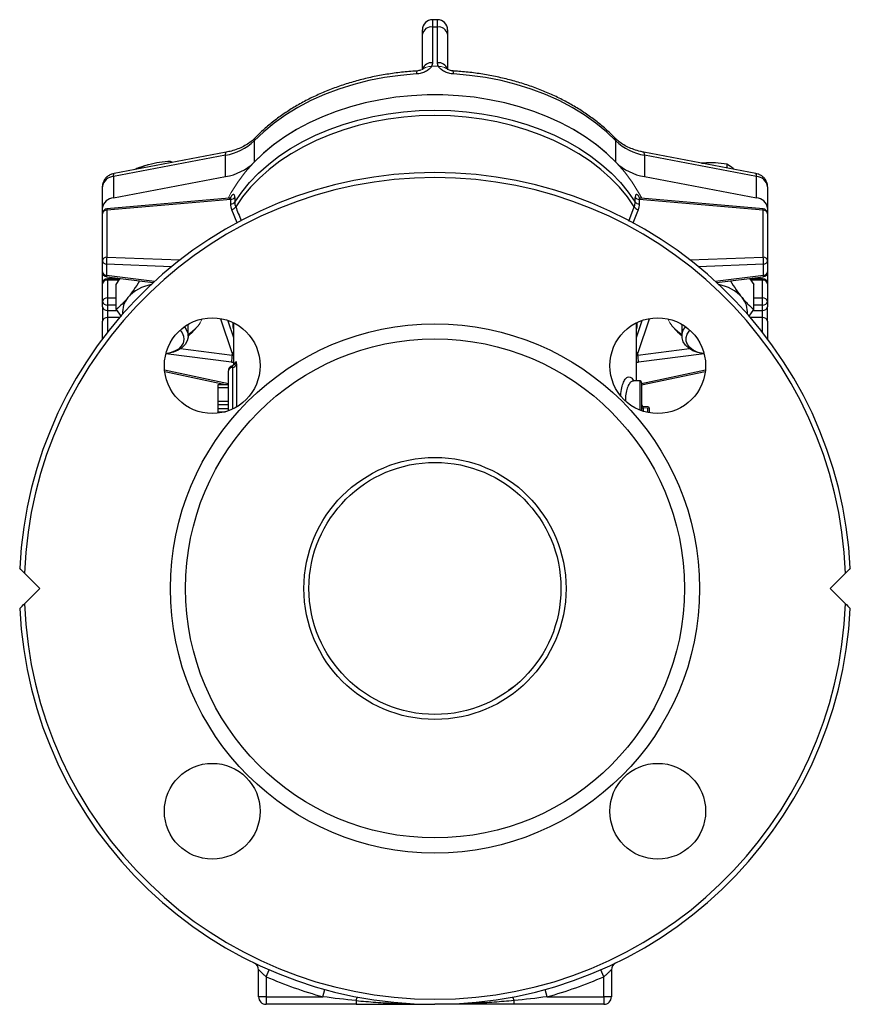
# Model space of a CAD drawing. Header units: millimetres. Extents: x -945 to -13, y -152 to 471.
# Tile 14 of 17: x -178 to -13, y 61 to 256. Entities that reach past the tile are written whole.
import ezdxf

# ---------------------------------------------------------------- set-up
doc = ezdxf.new("R2010")
doc.units = ezdxf.units.MM

msp = doc.modelspace()

# ---------------------------------------------------------------- linework, layer by layer
at = {"color": 0, "linetype": 'Continuous', "lineweight": 25}
for p, q in [((-94.67, 256.36), (-95.67, 256.36)), ((-95.67, 256.36), (-95.67, 254.9)), ((-94.67, 254.9), (-94.67, 256.36)), ((-97.67, 253.48), (-97.67, 254.36)), ((-95.67, 254.9), (-95.67, 247.82)), ((-94.67, 254.9), (-95.67, 254.9)), ((-94.67, 247.82), (-94.67, 254.9)), ((-92.67, 254.36), (-92.67, 253.48)), ((-97.67, 246.62), (-97.67, 253.48)), ((-92.67, 253.48), (-92.67, 246.62)), ((-131.07, 232.31), (-131.07, 228.07)), ((-59.26, 228.07), (-59.26, 232.31)), ((-136.74, 229.47), (-158.94, 225.27)), ((-136.59, 230.07), (-158.8, 225.86)), ((-136.74, 225.23), (-136.74, 229.47)), ((-31.54, 225.86), (-53.74, 230.07)), ((-53.6, 229.47), (-53.6, 225.23)), ((-31.39, 225.27), (-53.6, 229.47)), ((-147.67, 228.24), (-147.67, 227.97)), ((-147.19, 228.06), (-147.67, 228.24)), ((-42.28, 227.9), (-41.86, 227.93)), ((-37.26, 227.71), (-37.26, 226.95)), ((-158.94, 225.27), (-158.94, 221.02)), ((-158.94, 221.02), (-136.74, 225.23)), ((-53.6, 225.23), (-31.39, 221.02)), ((-31.39, 221.02), (-31.39, 225.27)), ((-161.17, 218.97), (-161.17, 223.22)), ((-29.17, 223.22), (-29.17, 218.97)), ((-136, 220.96), (-160.25, 218.85)), ((-134.9, 221.11), (-134.9, 220.18)), ((-55.44, 220.18), (-55.44, 221.11)), ((-30.08, 218.85), (-54.33, 220.96)), ((-161.17, 217.85), (-161.17, 218.97)), ((-135.69, 220.69), (-160.29, 218.56)), ((-135.69, 219.77), (-135.69, 220.69)), ((-56.74, 216.42), (-55.62, 219.24)), ((-54.64, 220.69), (-54.64, 219.77)), ((-30.04, 218.56), (-54.64, 220.69)), ((-29.17, 218.97), (-29.17, 217.85)), ((-161.17, 208.55), (-161.17, 217.85)), ((-160.29, 218.56), (-160.29, 209.25)), ((-134.42, 216.04), (-135.48, 218.66)), ((-54.86, 218.66), (-55.94, 215.98)), ((-30.04, 209.25), (-30.04, 218.56)), ((-29.17, 217.85), (-29.17, 208.55)), ((-160.29, 209.25), (-145.75, 208.7)), ((-44.58, 208.7), (-30.04, 209.25)), ((-161.17, 206.35), (-161.17, 208.55)), ((-160.34, 207.85), (-160.34, 205.65)), ((-147.43, 207.36), (-160.34, 207.85)), ((-29.99, 207.85), (-42.91, 207.36)), ((-29.99, 205.65), (-29.99, 207.85)), ((-29.17, 208.55), (-29.17, 206.35)), ((-161.17, 203.98), (-161.17, 206.35)), ((-160.34, 205.65), (-150.79, 204.46)), ((-160.29, 205.35), (-151.06, 204.2)), ((-39.55, 204.46), (-29.99, 205.65)), ((-39.27, 204.2), (-30.04, 205.35)), ((-29.17, 206.35), (-29.17, 203.98)), ((-161.17, 200.45), (-161.17, 203.98)), ((-157.67, 204.98), (-160.17, 204.98)), ((-160.17, 204.98), (-160.17, 204.69)), ((-160.17, 204.69), (-160.17, 201.16)), ((-157.86, 204.69), (-160.17, 204.69)), ((-158.4, 203.83), (-157.67, 204.98)), ((-158.4, 198.9), (-158.4, 203.83)), ((-30.17, 204.98), (-32.67, 204.98)), ((-32.67, 204.98), (-31.93, 203.83)), ((-30.17, 204.69), (-32.48, 204.69)), ((-31.93, 198.9), (-31.93, 203.83)), ((-30.17, 204.69), (-30.17, 204.98)), ((-30.17, 201.16), (-30.17, 204.69)), ((-29.17, 203.98), (-29.17, 200.45)), ((-161.17, 199.39), (-161.17, 200.45)), ((-161.17, 199.39), (-161.17, 196.56)), ((-160.17, 201.16), (-160.17, 199.74)), ((-160.17, 201.16), (-158.4, 201.16)), ((-160.17, 199.74), (-160.17, 198.68)), ((-158.4, 199.74), (-160.17, 199.74)), ((-31.93, 201.16), (-30.17, 201.16)), ((-30.17, 199.74), (-31.93, 199.74)), ((-30.17, 199.74), (-30.17, 201.16)), ((-30.17, 198.68), (-30.17, 199.74)), ((-29.17, 200.45), (-29.17, 199.39)), ((-29.17, 196.56), (-29.17, 199.39)), ((-160.17, 198.68), (-160.17, 197.27)), ((-160.17, 198.68), (-158.26, 198.68)), ((-158.4, 198.9), (-157.46, 197.45)), ((-32.82, 197.52), (-31.93, 198.9)), ((-32.07, 198.68), (-30.17, 198.68)), ((-30.17, 197.27), (-30.17, 198.68)), ((-161.17, 193.03), (-161.17, 196.56)), ((-160.17, 197.27), (-160.17, 194.33)), ((-157.76, 197.27), (-160.17, 197.27)), ((-144.17, 193.6), (-144.17, 195.92)), ((-135.43, 190.27), (-137.68, 196.97)), ((-136.28, 196.64), (-135.17, 193.33)), ((-135.17, 196.25), (-135.17, 187.81)), ((-55.17, 193.33), (-54.04, 196.68)), ((-55.17, 184.69), (-55.17, 196.25)), ((-52.65, 196.96), (-54.9, 190.27)), ((-46.17, 195.92), (-46.17, 193.6)), ((-30.17, 197.27), (-32.57, 197.27)), ((-30.17, 194.33), (-30.17, 197.27)), ((-29.17, 196.56), (-29.17, 193.03)), ((-135.55, 188.42), (-148.57, 190.04)), ((-145.63, 191.1), (-135.38, 189.82)), ((-135.17, 189.97), (-135.38, 189.95)), ((-135.38, 189.82), (-135.38, 189.95)), ((-54.95, 189.95), (-55.17, 189.97)), ((-54.95, 189.82), (-44.7, 191.1)), ((-54.95, 189.95), (-54.95, 189.82)), ((-41.76, 190.04), (-54.78, 188.42)), ((-134.58, 187.95), (-134.58, 179.51)), ((-148.82, 186.87), (-136.17, 184.19)), ((-148.79, 186.57), (-136.71, 184.02)), ((-136.17, 186.69), (-136.17, 186.71)), ((-136.17, 178.77), (-136.17, 186.69)), ((-135.37, 187.38), (-135.37, 179.1)), ((-54.17, 184.19), (-41.51, 186.87)), ((-54.17, 183.9), (-41.54, 186.57)), ((-138.17, 183.37), (-138.17, 184.02)), ((-138.17, 184.02), (-136.17, 184.02)), ((-54.47, 184.69), (-55.76, 184.69)), ((-54.47, 178.89), (-54.47, 184.69)), ((-54.17, 184.39), (-54.17, 178.77)), ((-138.17, 180.68), (-138.17, 183.37)), ((-138.17, 183.37), (-136.17, 183.37)), ((-138.17, 180.03), (-138.17, 180.68)), ((-138.17, 180.68), (-136.17, 180.68)), ((-138.17, 179.23), (-138.17, 180.03)), ((-138.17, 180.03), (-136.17, 180.03)), ((-138.17, 178.58), (-138.17, 179.23)), ((-138.17, 179.23), (-136.17, 179.23)), ((-138.17, 178.3), (-138.17, 178.58)), ((-138.17, 178.58), (-136.76, 178.58)), ((-54.17, 179.35), (-53.87, 179.35)), ((-53.87, 179.35), (-53.87, 178.67)), ((-52.97, 178.43), (-52.97, 179.35)), ((-52.67, 179.35), (-52.67, 178.37)), ((-173.57, 143.53), (-176.61, 146.57)), ((-13.72, 146.57), (-16.76, 143.53)), ((-176.61, 140.49), (-173.57, 143.53)), ((-16.76, 143.53), (-13.72, 140.49)), ((-130.17, 62.53), (-130.17, 67.87)), ((-128.67, 66.5), (-128.07, 67.87)), ((-128.67, 66.5), (-128.67, 62.53)), ((-61.67, 66.5), (-62.26, 67.87)), ((-61.67, 62.53), (-61.67, 66.5)), ((-60.17, 67.87), (-60.17, 62.53)), ((-128.67, 62.53), (-130.17, 62.53)), ((-128.67, 62.53), (-128.67, 61.03)), ((-128.67, 62.53), (-117.41, 62.53)), ((-117.41, 62.53), (-117.02, 63.97)), ((-72.92, 62.53), (-73.32, 63.97)), ((-72.92, 62.53), (-61.67, 62.53)), ((-61.67, 62.53), (-61.67, 61.03)), ((-60.17, 62.53), (-61.67, 62.53)), ((-110.83, 61.03), (-128.67, 61.03)), ((-110.83, 61.76), (-110.83, 61.03)), ((-79.51, 61.76), (-79.51, 61.03)), ((-61.67, 61.03), (-79.51, 61.03))]:
    msp.add_line(p, q, dxfattribs=at)
at = {"color": 0, "linetype": 'Continuous', "lineweight": 18}
for p, q in [((-95.17, 247.12), (-95.84, 247.12)), ((-94.5, 247.12), (-95.17, 247.12)), ((-53.87, 179.65), (-53.87, 179.35)), ((-53.87, 179.65), (-52.97, 179.65)), ((-53.87, 179.35), (-52.97, 179.35)), ((-52.97, 179.35), (-52.67, 179.35)), ((-111.36, 124.48), (-110.55, 123.91)), ((-80.59, 123.33), (-78.97, 124.48))]:
    msp.add_line(p, q, dxfattribs=at)
at = {"color": 0, "linetype": 'Continuous', "lineweight": 25, "flags": 128}
for points in [[(-98.84, 245.59), (-102.02, 245.32), (-105.18, 244.88), (-108.27, 244.27), (-111.3, 243.51), (-114.24, 242.59), (-117.07, 241.52), (-119.78, 240.3), (-122.36, 238.95), (-124.79, 237.47), (-127.06, 235.86), (-129.16, 234.14), (-131.07, 232.31)], [(-59.26, 232.31), (-61.17, 234.14), (-63.27, 235.86), (-65.54, 237.47), (-67.97, 238.95), (-70.55, 240.3), (-73.26, 241.52), (-76.1, 242.59), (-79.03, 243.51), (-82.06, 244.27), (-85.16, 244.88), (-88.31, 245.32), (-91.5, 245.59)], [(-59.26, 228.07), (-61.12, 229.85), (-63.15, 231.53), (-65.35, 233.1), (-67.71, 234.56), (-70.2, 235.89), (-72.83, 237.09), (-75.56, 238.16), (-78.41, 239.09), (-81.33, 239.86), (-84.33, 240.49), (-87.39, 240.97), (-90.48, 241.28), (-93.6, 241.44), (-96.73, 241.44), (-99.85, 241.28), (-102.95, 240.97), (-106, 240.49), (-109, 239.86), (-111.93, 239.09), (-114.77, 238.16), (-117.51, 237.09), (-120.13, 235.89), (-122.63, 234.56), (-124.98, 233.1), (-127.18, 231.53), (-129.21, 229.85), (-131.07, 228.07)], [(-134.9, 220.18), (-133.52, 222.17), (-131.94, 224.08), (-130.18, 225.91), (-128.23, 227.64), (-126.12, 229.27), (-123.84, 230.79), (-121.41, 232.19), (-118.85, 233.46), (-116.16, 234.59), (-113.37, 235.59), (-110.48, 236.44), (-107.52, 237.15), (-104.48, 237.7), (-101.41, 238.1), (-98.29, 238.33), (-95.17, 238.41), (-92.04, 238.33), (-88.93, 238.1), (-85.85, 237.7), (-82.82, 237.15), (-79.85, 236.44), (-76.96, 235.59), (-74.17, 234.59), (-71.48, 233.46), (-68.92, 232.19), (-66.5, 230.79), (-64.22, 229.27), (-62.1, 227.64), (-60.15, 225.91), (-58.39, 224.08), (-56.81, 222.17), (-55.44, 220.18)], [(-55.62, 219.24), (-57, 221.21), (-58.57, 223.11), (-60.33, 224.93), (-62.27, 226.65), (-64.38, 228.27), (-66.65, 229.77), (-69.06, 231.16), (-71.61, 232.42), (-74.29, 233.55), (-77.06, 234.54), (-79.94, 235.38), (-82.89, 236.08), (-85.9, 236.63), (-88.96, 237.02), (-92.06, 237.26), (-95.17, 237.34), (-98.28, 237.26), (-101.37, 237.02), (-104.43, 236.63), (-107.45, 236.08), (-110.4, 235.38), (-113.27, 234.54), (-116.05, 233.55), (-118.72, 232.42), (-121.27, 231.16), (-123.68, 229.77), (-125.95, 228.27), (-128.06, 226.65), (-130, 224.93), (-131.76, 223.11), (-133.33, 221.21), (-134.71, 219.24)], [(-136.74, 229.47), (-136.73, 229.72), (-136.7, 229.91), (-136.65, 230.03), (-136.59, 230.07)], [(-53.6, 229.47), (-53.61, 229.72), (-53.64, 229.91), (-53.68, 230.03), (-53.75, 230.07), (-53.75, 230.07)], [(-158.94, 225.27), (-158.93, 225.52), (-158.9, 225.7), (-158.86, 225.82), (-158.8, 225.86)], [(-31.39, 225.27), (-31.4, 225.52), (-31.43, 225.7), (-31.48, 225.82), (-31.54, 225.86)], [(-144.9, 195.44), (-144.52, 194.91), (-144.23, 194.17), (-144.17, 193.41), (-144.35, 192.65), (-144.75, 191.94), (-145.36, 191.31), (-146.14, 190.78), (-147.07, 190.39), (-148.09, 190.15), (-148.56, 190.09)], [(-135.17, 195.03), (-135.2, 195.41), (-135.24, 196.28)], [(-55.09, 196.28), (-55.14, 195.41), (-55.17, 195.03)], [(-41.77, 190.09), (-41.99, 190.11), (-43.03, 190.32), (-43.99, 190.68), (-44.81, 191.18), (-45.46, 191.79), (-45.91, 192.48), (-46.14, 193.23), (-46.14, 193.99), (-45.9, 194.74), (-45.44, 195.43), (-45.43, 195.44)], [(-145.76, 194.74), (-145.34, 194.23), (-145.05, 193.57), (-144.98, 192.89), (-145.14, 192.21), (-145.52, 191.57), (-146.09, 191.02), (-146.82, 190.57), (-147.69, 190.25), (-148.56, 190.09)], [(-41.77, 190.09), (-42.25, 190.16), (-43.16, 190.42), (-43.95, 190.81), (-44.6, 191.33), (-45.06, 191.93), (-45.31, 192.6), (-45.34, 193.28), (-45.14, 193.96), (-44.73, 194.58), (-44.58, 194.74)], [(-135.43, 190.27), (-135.22, 190.33), (-135.17, 190.34)], [(-55.17, 190.34), (-55.11, 190.33), (-54.9, 190.27)]]:
    msp.add_lwpolyline(points, dxfattribs=at)
at = {"color": 0, "linetype": 'Continuous', "lineweight": 18, "flags": 128}
msp.add_lwpolyline([(-54.15, 220.94), (-54.76, 222.09), (-56.02, 224.12), (-57.49, 226.08), (-59.16, 227.96), (-61.02, 229.76), (-63.05, 231.45), (-65.25, 233.03), (-67.61, 234.5), (-70.11, 235.85), (-72.74, 237.06), (-75.49, 238.13), (-78.34, 239.07), (-81.28, 239.85), (-84.29, 240.48), (-87.36, 240.96), (-90.46, 241.28), (-93.6, 241.44), (-96.74, 241.44), (-99.87, 241.28), (-102.98, 240.96), (-106.05, 240.48), (-109.06, 239.85), (-111.99, 239.07), (-114.84, 238.13), (-117.59, 237.06), (-120.22, 235.85), (-122.72, 234.5), (-125.08, 233.03), (-127.28, 231.45), (-129.32, 229.76), (-131.17, 227.96), (-132.84, 226.08), (-134.31, 224.12), (-135.58, 222.09), (-136.19, 220.94)], dxfattribs=at)
at = {"color": 0, "linetype": 'Continuous', "lineweight": 25}
for centre, radius in [((-139.36, 187.72), 9.5), ((-95.17, 143.53), 52.5), ((-50.97, 187.72), 9.5), ((-95.17, 143.53), 49.5), ((-95.17, 143.53), 26), ((-95.17, 143.53), 25), ((-139.36, 99.33), 9.5), ((-50.97, 99.33), 9.5)]:
    msp.add_circle(centre, radius, dxfattribs=at)
for centre, radius, start, end in [((-95.67, 254.36), 2, 90, 180), ((-94.67, 254.36), 2, 0, 90), ((-95.92, 253.13), 1.79, 81.9505, 168.5782), ((-94.42, 253.13), 1.79, 11.4218, 98.0495), ((-97.8, 245.8), 1.06, 159.0039, 191.3708), ((-95.9, 245.98), 1.85, 82.886, 161.3578), ((-94.44, 245.98), 1.85, 18.7748, 97.0968), ((-92.52, 245.8), 1.05, 348.4877, 21.1976), ((-130.25, 232.35), 0.82, 137.6554, 182.7681), ((-60.08, 232.35), 0.82, 357.2319, 42.3449), ((-138.44, 239.96), 10.62, 279.2505, 313.9624), ((-51.89, 239.96), 10.62, 226.0376, 260.7495), ((-149.66, 218.68), 9.21, 104.6225, 118.7251), ((-138.44, 235.71), 10.62, 279.2505, 313.9624), ((-51.89, 235.71), 10.62, 226.0376, 260.7495), ((-95.17, 143.53), 82.5, 2.7791, 177.2209), ((-95.17, 143.53), 81.5, 2.1379, 177.8621), ((-158.79, 222.87), 2.41, 93.7152, 171.6071), ((-31.55, 222.87), 2.41, 8.3929, 86.2848), ((-158.79, 218.62), 2.41, 93.7152, 171.6071), ((-135.72, 221.72), 1.03, 271.9476, 323.2668), ((-54.61, 221.72), 1.03, 216.7332, 268.0524), ((-31.55, 218.62), 2.41, 8.3929, 86.2848), ((-160.17, 217.85), 1, 94.9621, 180), ((-159.74, 218.64), 0.55, 157.5211, 188.7768), ((-135.72, 220.8), 1.03, 271.9476, 323.2668), ((-135.78, 219.86), 1.23, 284.1829, 330.0909), ((-54.56, 219.86), 1.23, 209.9091, 255.8171), ((-54.61, 220.8), 1.03, 216.7332, 268.0524), ((-30.17, 217.85), 1, 360, 85.0379), ((-30.59, 218.64), 0.55, 351.2232, 22.4789), ((-160.33, 217.71), 0.851, 87.2924, 169.974), ((-30, 217.71), 0.851, 10.026, 92.7076), ((-160.33, 208.4), 0.851, 87.2924, 169.974), ((-156.32, 208.4), 4.06, 167.9631, 187.7952), ((-34.02, 208.4), 4.06, 352.2048, 12.0369), ((-30, 208.4), 0.851, 10.026, 92.7076), ((-160.35, 208.68), 0.833, 189.4161, 270.3425), ((-29.99, 208.68), 0.833, 269.6575, 350.5839), ((-160.17, 206.35), 1, 180, 262.8929), ((-160.35, 206.48), 0.833, 189.4161, 270.3425), ((-159.93, 205.57), 0.421, 168.682, 210.4682), ((-30.17, 206.35), 1, 277.1071, 0), ((-30.41, 205.57), 0.421, 329.5318, 11.318), ((-29.99, 206.48), 0.833, 269.6575, 350.5839), ((-160.17, 203.98), 1, 90, 180), ((-160.29, 203.81), 0.893, 81.9505, 168.5782), ((-150.03, 195.81), 8.13, 100.3368, 138.2502), ((-40.31, 195.81), 8.13, 41.7498, 79.6632), ((-30.17, 203.98), 1, 0, 90), ((-30.04, 203.81), 0.893, 11.4218, 98.0495), ((-152.77, 198.36), 4.39, 139.2276, 184.9537), ((-37.53, 198.37), 4.36, 354.8598, 40.9588), ((-160.29, 200.27), 0.893, 81.9505, 168.5782), ((-160.29, 200.63), 0.893, 191.4218, 278.0495), ((-160.29, 199.57), 0.893, 191.4218, 278.0495), ((-30.04, 200.27), 0.893, 11.4218, 98.0495), ((-30.04, 200.63), 0.893, 261.9505, 348.5782), ((-30.04, 199.57), 0.893, 261.9505, 348.5782), ((-160.29, 196.38), 0.893, 81.9505, 168.5782), ((-147.46, 199.95), 6.82, 298.9096, 320.0184), ((-42.87, 199.95), 6.82, 219.9816, 241.0904), ((-30.04, 196.38), 0.893, 11.4218, 98.0495), ((-128.79, 188.29), 6.77, 166.9484, 178.9452), ((-61.55, 188.29), 6.77, 1.0548, 13.0516), ((-135.17, 186.72), 1, 104.7154, 180.0002), ((-135.41, 188.27), 0.891, 272.958, 339.1327), ((-135.35, 186.56), 0.823, 90.8422, 170.8861), ((-54.47, 184.39), 0.3, 0, 90), ((-53.87, 179.95), 0.3, 180, 270), ((-95.17, 143.53), 82.5, 182.7791, 357.2209), ((-95.17, 143.53), 81.5, 182.1379, 357.8621), ((-131.67, 67.87), 1.5, 0, 64.245), ((-58.67, 67.87), 1.5, 115.755, 180), ((-95.17, 143.53), 84, 246.4962, 254.6411), ((-95.17, 143.53), 84, 285.3589, 293.5038), ((-128.67, 62.53), 1.5, 180, 270), ((-61.67, 62.53), 1.5, 270, 0), ((-109.41, 61.62), 1.42, 142.9429, 174.0643), ((-80.92, 61.62), 1.42, 5.9357, 37.0571)]:
    msp.add_arc(centre, radius, start, end, dxfattribs=at)
at = {"color": 0, "linetype": 'Continuous', "lineweight": 18}
for centre, radius, start, end in [((-95.17, 185.6), 61.51, 90, 90.6557), ((-95.17, 185.6), 61.51, 89.3443, 90), ((-145.94, 198.66), 4.82, 320.202, 339.5038), ((-44.39, 198.66), 4.82, 200.4962, 219.798), ((-52.97, 179.35), 0.3, 0, 90)]:
    msp.add_arc(centre, radius, start, end, dxfattribs=at)
at = {"color": 0, "linetype": 'Continuous', "lineweight": 25}
for centre, major_axis, ratio, start_param, end_param in [((-135.38, 190.53), (0.961, -0.435), 0.635368, 4.992513, 5.206071), ((-54.95, 190.53), (0.961, 0.435), 0.635368, 4.218707, 4.432265), ((-135.55, 189.83), (1.97, -0.48), 0.686374, 4.877163, 5.071171), ((-54.78, 189.83), (1.97, 0.48), 0.686374, 4.353607, 4.547615)]:
    msp.add_ellipse(centre, major_axis=major_axis, ratio=ratio, start_param=start_param, end_param=end_param, dxfattribs=at)
for points, knots in [([(-98.79, 246.18), (-99.31, 246.15), (-100.81, 246.04), (-103.27, 245.77), (-106.16, 245.3), (-109, 244.7), (-111.77, 243.95), (-114.47, 243.08), (-117.08, 242.07), (-119.59, 240.93), (-121.99, 239.68), (-124.27, 238.31), (-126.41, 236.82), (-128.41, 235.24), (-129.87, 233.91), (-130.65, 233.12), (-130.86, 232.9)], [0, 0, 0, 0, 0.041097, 0.118572, 0.19607, 0.273586, 0.351121, 0.428678, 0.506258, 0.583858, 0.661473, 0.739094, 0.816703, 0.894282, 0.971803, 1, 1, 1, 1]), ([(-95.87, 247.11), (-95.93, 247.01), (-95.99, 246.9), (-96.15, 246.71), (-96.24, 246.61), (-96.44, 246.43), (-96.55, 246.35), (-96.78, 246.19), (-96.91, 246.12), (-97.17, 245.99), (-97.31, 245.93), (-97.6, 245.82), (-97.75, 245.78), (-98.2, 245.66), (-98.52, 245.61), (-98.84, 245.59)], [0, 0, 0, 0, 0.125, 0.125, 0.25, 0.25, 0.375, 0.375, 0.5, 0.5, 0.625, 0.625, 0.75, 0.75, 1, 1, 1, 1]), ([(-97.82, 246.45), (-97.89, 246.41), (-98.03, 246.34), (-98.36, 246.24), (-98.63, 246.18), (-98.78, 246.18), (-98.79, 246.18)], [0, 0, 0, 0, 0.2950579, 0.6062062, 0.9718001, 1, 1, 1, 1]), ([(-91.5, 245.59), (-91.82, 245.61), (-92.13, 245.66), (-92.59, 245.78), (-92.73, 245.82), (-93.02, 245.93), (-93.16, 245.99), (-93.42, 246.12), (-93.55, 246.19), (-93.78, 246.35), (-93.89, 246.43), (-94.09, 246.61), (-94.18, 246.71), (-94.34, 246.9), (-94.41, 247.01), (-94.46, 247.11)], [0, 0, 0, 0, 0.25, 0.25, 0.375, 0.375, 0.5, 0.5, 0.625, 0.625, 0.75, 0.75, 0.875, 0.875, 1, 1, 1, 1]), ([(-91.55, 246.19), (-91.67, 246.2), (-91.93, 246.22), (-92.28, 246.33), (-92.44, 246.41), (-92.52, 246.45)], [0, 0, 0, 0, 0.324164, 0.700954, 1, 1, 1, 1]), ([(-59.48, 232.9), (-59.78, 233.21), (-60.67, 234.11), (-62.25, 235.51), (-64.26, 237.07), (-66.42, 238.53), (-68.71, 239.88), (-71.13, 241.12), (-73.65, 242.23), (-76.27, 243.22), (-78.98, 244.08), (-81.77, 244.8), (-84.61, 245.38), (-87.5, 245.83), (-89.82, 246.07), (-91.18, 246.16), (-91.55, 246.18)], [0, 0, 0, 0, 0.0414128, 0.1186322, 0.1959255, 0.2733095, 0.3507557, 0.4282403, 0.5057453, 0.5832555, 0.660762, 0.7382605, 0.8157496, 0.8932298, 0.9707033, 1, 1, 1, 1]), ([(-130.86, 232.9), (-130.98, 232.78), (-131.35, 232.41), (-132.1, 231.83), (-133.13, 231.22), (-134.3, 230.7), (-135.46, 230.31), (-136.25, 230.15), (-136.59, 230.07)], [0, 0, 0, 0, 0.094631, 0.285423, 0.4754, 0.664851, 0.854218, 1, 1, 1, 1]), ([(-53.74, 230.07), (-53.97, 230.12), (-54.64, 230.26), (-55.71, 230.58), (-56.9, 231.07), (-57.96, 231.65), (-58.82, 232.27), (-59.28, 232.71), (-59.48, 232.9)], [0, 0, 0, 0, 0.096557, 0.285486, 0.473938, 0.661867, 0.849539, 1, 1, 1, 1]), ([(-151.99, 227.59), (-152.09, 227.56), (-152.87, 227.35), (-153.79, 227.06), (-154.58, 226.7), (-154.72, 226.64)], [0, 0, 0, 0, 0.111632, 0.845429, 1, 1, 1, 1]), ([(-147.67, 228.24), (-148.38, 228.2), (-149.09, 228.14), (-150.53, 227.93), (-151.25, 227.79), (-151.99, 227.59)], [0, 0, 0, 0, 0.5, 0.5, 1, 1, 1, 1]), ([(-41.86, 227.93), (-41.97, 227.93), (-42.11, 227.92), (-42.25, 227.9), (-42.28, 227.9)], [0, 0, 0, 0, 0.7833733, 1, 1, 1, 1]), ([(-37.26, 227.71), (-38.01, 227.82), (-38.77, 227.9), (-40.3, 227.98), (-41.07, 227.98), (-41.86, 227.93)], [0, 0, 0, 0, 0.5, 0.5, 1, 1, 1, 1]), ([(-35.88, 226.69), (-35.93, 226.73), (-36.4, 227.15), (-36.85, 227.45), (-37.26, 227.71)], [0, 0, 0, 0, 0.108431, 1, 1, 1, 1]), ([(-158.8, 225.86), (-158.98, 225.82), (-159.4, 225.72), (-160, 225.4), (-160.53, 224.94), (-160.92, 224.37), (-161.13, 223.78), (-161.16, 223.39), (-161.17, 223.22)], [0, 0, 0, 0, 0.14602, 0.33379, 0.515455, 0.692726, 0.867989, 1, 1, 1, 1]), ([(-29.17, 223.22), (-29.18, 223.44), (-29.22, 223.89), (-29.5, 224.52), (-29.91, 225.05), (-30.44, 225.47), (-31, 225.74), (-31.38, 225.83), (-31.54, 225.86)], [0, 0, 0, 0, 0.175797, 0.351902, 0.52383, 0.697162, 0.876718, 1, 1, 1, 1]), ([(-135.64, 221.09), (-135.65, 221.08), (-135.66, 221.07), (-135.78, 220.99), (-135.93, 220.98), (-136, 220.97)], [0, 0, 0, 0, 0.326812, 0.672066, 1, 1, 1, 1]), ([(-136, 220.96), (-135.95, 220.96), (-135.86, 220.96), (-135.76, 220.91), (-135.71, 220.84), (-135.69, 220.75), (-135.69, 220.71), (-135.69, 220.69)], [0, 0, 0, 0, 0.33479, 0.508432, 0.782667, 0.914293, 1, 1, 1, 1]), ([(-134.9, 221.11), (-134.9, 221.21), (-134.9, 221.29), (-134.93, 221.44), (-134.95, 221.5), (-135.03, 221.65), (-135.1, 221.69), (-135.26, 221.66), (-135.36, 221.6), (-135.56, 221.38), (-135.66, 221.24), (-135.76, 221.05)], [0, 0, 0, 0, 0.125, 0.125, 0.25, 0.25, 0.5, 0.5, 0.75, 0.75, 1, 1, 1, 1]), ([(-54.57, 221.05), (-54.68, 221.24), (-54.78, 221.38), (-54.93, 221.54), (-54.97, 221.59), (-55.07, 221.65), (-55.11, 221.67), (-55.24, 221.69), (-55.31, 221.65), (-55.38, 221.5), (-55.4, 221.44), (-55.43, 221.29), (-55.44, 221.21), (-55.44, 221.11)], [0, 0, 0, 0, 0.25, 0.25, 0.375, 0.375, 0.5, 0.5, 0.75, 0.75, 0.875, 0.875, 1, 1, 1, 1]), ([(-54.34, 220.96), (-54.34, 220.96), (-54.44, 220.95), (-54.59, 221.02), (-54.69, 221.08), (-54.69, 221.08), (-54.69, 221.08)], [0, 0, 0, 0, 0.01609, 0.449399, 0.801036, 1, 1, 1, 1]), ([(-54.33, 220.95), (-54.38, 220.95), (-54.49, 220.96), (-54.57, 220.91), (-54.63, 220.81), (-54.64, 220.75), (-54.64, 220.69)], [0, 0, 0, 0, 0.269526, 0.647092, 0.708622, 1, 1, 1, 1]), ([(-134.71, 219.24), (-134.54, 218.8), (-134.18, 217.89), (-133.82, 216.98), (-133.63, 216.51)], [0, 0, 0, 0, 0.484646, 1, 1, 1, 1]), ([(-153.79, 204.56), (-154.16, 203.95), (-154.55, 203.35), (-155.32, 202.23), (-155.7, 201.7), (-156.09, 201.23)], [0, 0, 0, 0, 0.5, 0.5, 1, 1, 1, 1]), ([(-36.55, 204.56), (-36.17, 203.94), (-35.79, 203.35), (-35.02, 202.23), (-34.63, 201.71), (-34.24, 201.23)], [0, 0, 0, 0, 0.5, 0.5, 1, 1, 1, 1]), ([(-156.09, 201.23), (-156.49, 200.75), (-156.88, 200.31), (-157.65, 199.54), (-158.03, 199.21), (-158.4, 198.9)], [0, 0, 0, 0, 0.5, 0.5, 1, 1, 1, 1]), ([(-34.24, 201.23), (-34.04, 200.99), (-33.85, 200.76), (-33.46, 200.33), (-33.26, 200.12), (-32.69, 199.55), (-32.31, 199.21), (-31.93, 198.9)], [0, 0, 0, 0, 0.25, 0.25, 0.5, 0.5, 1, 1, 1, 1]), ([(-134.81, 188.18), (-134.81, 188.18), (-134.81, 188.19), (-134.82, 188.16), (-134.87, 188.06), (-135.01, 187.9), (-135.21, 187.75), (-135.37, 187.72), (-135.42, 187.71)], [0, 0, 0, 0, 0.029009, 0.182369, 0.332158, 0.555591, 0.841144, 1, 1, 1, 1]), ([(-135.42, 187.68), (-135.41, 187.68), (-135.39, 187.68), (-135.37, 187.56), (-135.37, 187.43), (-135.37, 187.38)], [0, 0, 0, 0, 0.330294, 0.746809, 1, 1, 1, 1]), ([(-134.87, 187.99), (-134.84, 188.17), (-134.8, 188.32), (-134.73, 188.51), (-134.7, 188.55), (-134.66, 188.55), (-134.65, 188.53), (-134.62, 188.48), (-134.61, 188.44), (-134.6, 188.34), (-134.59, 188.27), (-134.58, 188.13), (-134.58, 188.05), (-134.58, 187.95)], [0, 0, 0, 0, 0.25, 0.25, 0.5, 0.5, 0.625, 0.625, 0.75, 0.75, 0.875, 0.875, 1, 1, 1, 1]), ([(-136.17, 186.69), (-136.17, 186.69), (-136.17, 186.7), (-136.17, 186.71), (-136.17, 186.71)], [0, 0, 0, 0, 0.399643, 1, 1, 1, 1]), ([(-58.29, 181.82), (-58.28, 181.95), (-58.26, 182.69), (-58.05, 183.68), (-57.68, 184.74), (-57.29, 185.24), (-56.87, 185.51), (-56.45, 185.51), (-56.03, 185.23), (-55.82, 184.78), (-55.75, 184.62)], [0, 0, 0, 0, 0.036216, 0.200552, 0.359032, 0.521827, 0.594576, 0.75124, 0.911944, 1, 1, 1, 1]), ([(-55.76, 184.64), (-55.84, 184.65), (-56, 184.68), (-56.33, 184.48), (-56.74, 184.04), (-57.12, 183.08), (-57.36, 182), (-57.38, 181.12), (-57.38, 180.8)], [0, 0, 0, 0, 0.104331, 0.205982, 0.426262, 0.652581, 0.872578, 1, 1, 1, 1]), ([(-55.76, 184.7), (-55.79, 184.7), (-55.87, 184.7), (-55.88, 184.71), (-55.89, 184.72)], [0, 0, 0, 0, 0.394928, 1, 1, 1, 1]), ([(-128.67, 66.5), (-128.84, 66.65), (-129.01, 66.8), (-129.35, 67.1), (-129.51, 67.25), (-129.79, 67.52), (-129.92, 67.63), (-130.06, 67.77), (-130.1, 67.81), (-130.15, 67.86), (-130.17, 67.87), (-130.17, 67.87)], [0, 0, 0, 0, 0.25, 0.25, 0.5, 0.5, 0.75, 0.75, 0.875, 0.875, 1, 1, 1, 1]), ([(-60.17, 67.87), (-60.17, 67.87), (-60.18, 67.86), (-60.23, 67.81), (-60.27, 67.77), (-60.36, 67.68), (-60.42, 67.63), (-60.54, 67.51), (-60.61, 67.45), (-60.82, 67.25), (-60.98, 67.1), (-61.32, 66.8), (-61.49, 66.65), (-61.67, 66.5)], [0, 0, 0, 0, 0.125, 0.125, 0.25, 0.25, 0.375, 0.375, 0.5, 0.5, 0.75, 0.75, 1, 1, 1, 1]), ([(-110.83, 61.76), (-109.53, 61.64), (-108.22, 61.54), (-105.61, 61.35), (-104.31, 61.28), (-100.39, 61.09), (-97.78, 61.03), (-95.17, 61.03)], [0, 0, 0, 0, 0.25, 0.25, 0.5, 0.5, 1, 1, 1, 1]), ([(-110.83, 61.03), (-109.51, 61.03), (-108.2, 61.03), (-105.58, 61.03), (-104.28, 61.03), (-100.37, 61.03), (-97.77, 61.03), (-95.17, 61.03)], [0, 0, 0, 0, 0.25, 0.25, 0.5, 0.5, 1, 1, 1, 1]), ([(-79.51, 61.76), (-80.81, 61.64), (-82.11, 61.54), (-84.72, 61.35), (-86.02, 61.28), (-89.94, 61.09), (-92.55, 61.03), (-95.17, 61.03)], [0, 0, 0, 0, 0.25, 0.25, 0.5, 0.5, 1, 1, 1, 1]), ([(-79.51, 61.03), (-80.82, 61.03), (-82.13, 61.03), (-84.75, 61.03), (-86.06, 61.03), (-89.97, 61.03), (-92.56, 61.03), (-95.17, 61.03)], [0, 0, 0, 0, 0.25, 0.25, 0.5, 0.5, 1, 1, 1, 1])]:
    msp.add_open_spline(points, degree=3, knots=knots, dxfattribs=at)
at = {"color": 0, "linetype": 'Continuous', "lineweight": 18}
for points, knots in [([(-95.84, 247.12), (-96.01, 247.12), (-96.18, 247.1), (-96.51, 247.05), (-96.67, 247.01), (-97.14, 246.86), (-97.42, 246.72), (-97.67, 246.55)], [0, 0, 0, 0, 0.25, 0.25, 0.5, 0.5, 1, 1, 1, 1]), ([(-97.67, 246.55), (-97.42, 246.71), (-97.15, 246.85), (-96.69, 247), (-96.53, 247.04), (-96.21, 247.1), (-96.04, 247.11), (-95.87, 247.11)], [0, 0, 0, 0, 0.5, 0.5, 0.75, 0.75, 1, 1, 1, 1]), ([(-92.67, 246.55), (-92.91, 246.72), (-93.19, 246.86), (-93.66, 247.01), (-93.82, 247.05), (-94.15, 247.1), (-94.32, 247.12), (-94.5, 247.12)], [0, 0, 0, 0, 0.5, 0.5, 0.75, 0.75, 1, 1, 1, 1]), ([(-94.46, 247.11), (-94.29, 247.11), (-94.13, 247.1), (-93.8, 247.04), (-93.64, 247), (-93.19, 246.85), (-92.91, 246.71), (-92.67, 246.55)], [0, 0, 0, 0, 0.25, 0.25, 0.5, 0.5, 1, 1, 1, 1]), ([(-144.1, 193.64), (-143.98, 193.75), (-143.57, 194.09), (-142.94, 194.73), (-142.45, 195.32), (-142.24, 195.57)], [0, 0, 0, 0, 0.210483, 0.666699, 1, 1, 1, 1]), ([(-46.22, 193.64), (-46.45, 193.84), (-47.07, 194.37), (-47.7, 195.11), (-48.09, 195.57)], [0, 0, 0, 0, 0.37512, 1, 1, 1, 1])]:
    msp.add_open_spline(points, degree=3, knots=knots, dxfattribs=at)
at = {"color": 0, "linetype": 'Continuous', "lineweight": 25}
for points in [[(-97.67, 246.55), (-97.67, 246.58), (-97.67, 246.5), (-97.67, 246.41)], [(-95.67, 247.82), (-95.67, 247.58), (-95.72, 247.35), (-95.84, 247.12)], [(-94.5, 247.12), (-94.61, 247.35), (-94.67, 247.58), (-94.67, 247.82)], [(-92.67, 246.55), (-92.67, 246.58), (-92.67, 246.5), (-92.67, 246.41)], [(-135.48, 218.66), (-135.62, 219.02), (-135.69, 219.38), (-135.69, 219.77)], [(-134.9, 220.18), (-134.9, 219.85), (-134.83, 219.54), (-134.71, 219.24)], [(-55.62, 219.24), (-55.5, 219.54), (-55.44, 219.85), (-55.44, 220.18)], [(-54.64, 219.77), (-54.64, 219.38), (-54.72, 219.02), (-54.86, 218.66)], [(-135.43, 190.27), (-135.4, 190.17), (-135.38, 190.06), (-135.38, 189.95)], [(-54.95, 189.95), (-54.95, 190.06), (-54.94, 190.17), (-54.9, 190.27)], [(-176.61, 146.57), (-176.93, 146.89), (-177.25, 147.21), (-177.57, 147.53)], [(-12.76, 147.53), (-13.08, 147.21), (-13.4, 146.89), (-13.72, 146.57)], [(-177.57, 139.53), (-177.25, 139.85), (-176.93, 140.17), (-176.61, 140.49)], [(-13.72, 140.49), (-13.4, 140.17), (-13.08, 139.85), (-12.76, 139.53)], [(-110.83, 61.76), (-113.03, 61.97), (-115.22, 62.23), (-117.41, 62.53)], [(-72.92, 62.53), (-75.11, 62.23), (-77.31, 61.97), (-79.51, 61.76)]]:
    msp.add_open_spline(points, degree=3, dxfattribs=at)

doc.saveas('drawing.dxf')
